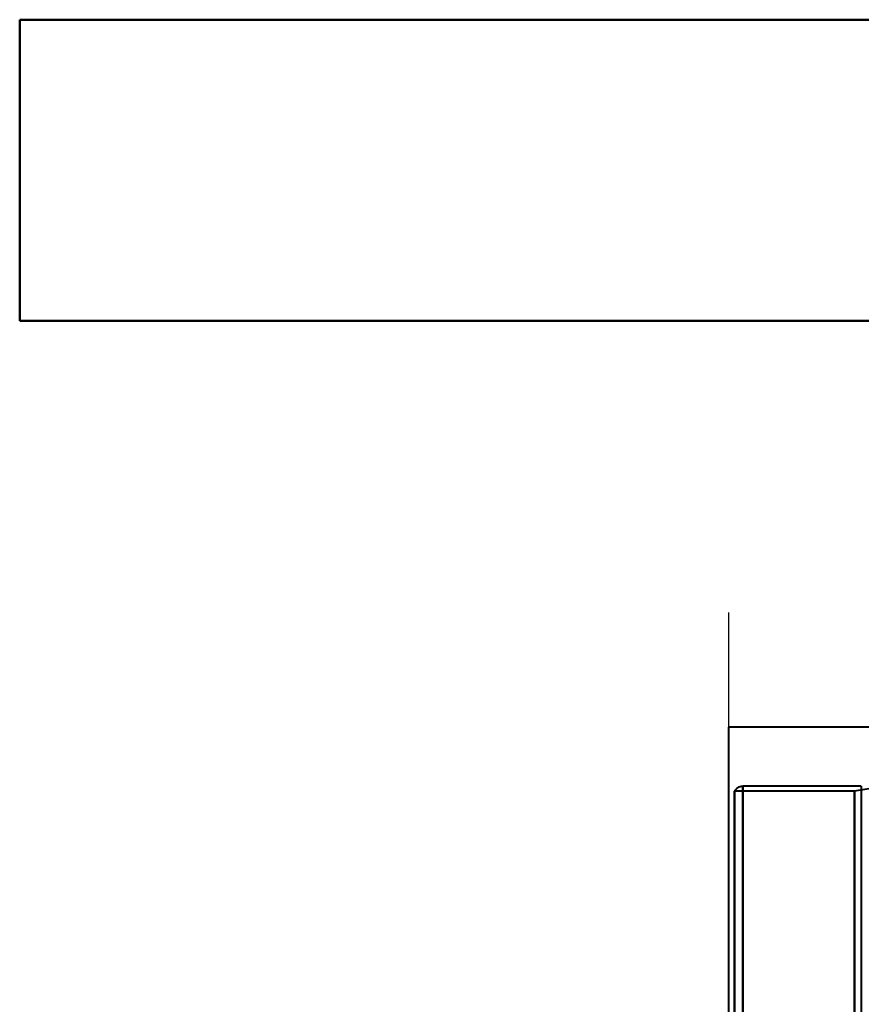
# Model space of a CAD drawing. Header units: millimetres. Extents: x -1087 to 1688, y -120 to 1046.
# Tile 37 of 78: x -705 to -610, y 896 to 1007. Entities that reach past the tile are written whole.
import ezdxf

# ---------------------------------------------------------------- set-up
doc = ezdxf.new("R2010")
doc.units = ezdxf.units.MM
doc.layers.add('A-GENM', color=13, linetype='Continuous', lineweight=40)
doc.layers.add('G-IMPT', color=8, linetype='Continuous', lineweight=40)

# ---------------------------------------------------------------- blocks, each defined once
blk = doc.blocks.new('Nexa Toit - 1000-755047-Arrière')
at = {"layer": 'A-GENM'}
for p, q in [((-705, 1007.37), (705, 1007.37)), ((705, 1007.37), (-705, 1007.37)), ((-705, 1007.37), (-705, 973.37)), ((-705, 973.37), (-705, 1007.37)), ((-705, 973.37), (705, 973.37)), ((705, 973.37), (-705, 973.37))]:
    blk.add_line(p, q, dxfattribs=at)
blk = doc.blocks.new('Souche connecteur circulaire R23 - Souche connecteur circulaire R23-755164-Arrière')
at = {"layer": 'A-GENM'}
for p, q in [((-585, 927.5), (-625, 927.5)), ((-625, 927.5), (-625, 770))]:
    blk.add_line(p, q, dxfattribs=at)
blk = doc.blocks.new('NEXA 1000 CALQUES_dwg-755156-Arrière')
at = {"layer": 'G-IMPT'}
for p, q in [((-610, 920.84), (-623.39, 920.84)), ((-623.39, 908.91), (-623.39, 920.84)), ((-623.39, 617.84), (-623.39, 920.84)), ((-623.39, 920.84), (-623.39, 617.84)), ((-623.39, 920.84), (-623.39, 908.91)), ((-604.77, 921.28), (-610.77, 920.25)), ((-610, 920.84), (-610, 617.84)), ((-610, 920.84), (-610, 908.91)), ((-610.77, 920.25), (-624.3, 920.25)), ((-624.3, 908.36), (-624.3, 920.25)), ((-624.3, 618.39), (-624.3, 920.25)), ((-624.3, 920.25), (-624.3, 618.39)), ((-624.3, 920.25), (-624.3, 908.36)), ((-610.77, 908.36), (-610.77, 920.25)), ((-610.77, 618.39), (-610.77, 920.25)), ((-610.77, 920.25), (-610.77, 618.39)), ((-610.77, 920.25), (-610.77, 908.36)), ((-624.3, 606.5), (-624.3, 908.36)), ((-624.3, 908.36), (-624.3, 606.5)), ((-623.39, 605.91), (-623.39, 908.91)), ((-623.39, 908.91), (-623.39, 605.91)), ((-610.77, 606.5), (-610.77, 908.36)), ((-610.77, 908.36), (-610.77, 606.5)), ((-610, 908.91), (-610, 605.91))]:
    blk.add_line(p, q, dxfattribs=at)
at = {"layer": 'G-IMPT', "flags": 128}
blk.add_lwpolyline([(-624.3, 920.25), (-624.23, 920.37), (-624.06, 920.58), (-623.9, 920.69), (-623.77, 920.76), (-623.57, 920.82), (-623.39, 920.84)], dxfattribs=at)

msp = doc.modelspace()

# ---------------------------------------------------------------- linework, layer by layer
at = {"color": 1, "lineweight": 30}
for p, q in [((-625, 940.44), (-625, 914.56)), ((-625, 612.5), (-625, 927.5))]:
    msp.add_line(p, q, dxfattribs=at)
at = {"color": 94, "lineweight": 30}
for p, q in [((-625, 612.5), (-625, 927.5)), ((-625, 927.5), (-625, 612.5))]:
    msp.add_line(p, q, dxfattribs=at)

# ---------------------------------------------------------------- block references
at = {"layer": 'A-GENM'}
for name in ['Nexa Toit - 1000-755047-Arrière', 'Souche connecteur circulaire R23 - Souche connecteur circulaire R23-755164-Arrière']:
    msp.add_blockref(name, (0, 0), dxfattribs=at)
at = {"layer": 'G-IMPT'}
msp.add_blockref('NEXA 1000 CALQUES_dwg-755156-Arrière', (0, 0), dxfattribs=at)

doc.saveas('drawing.dxf')
